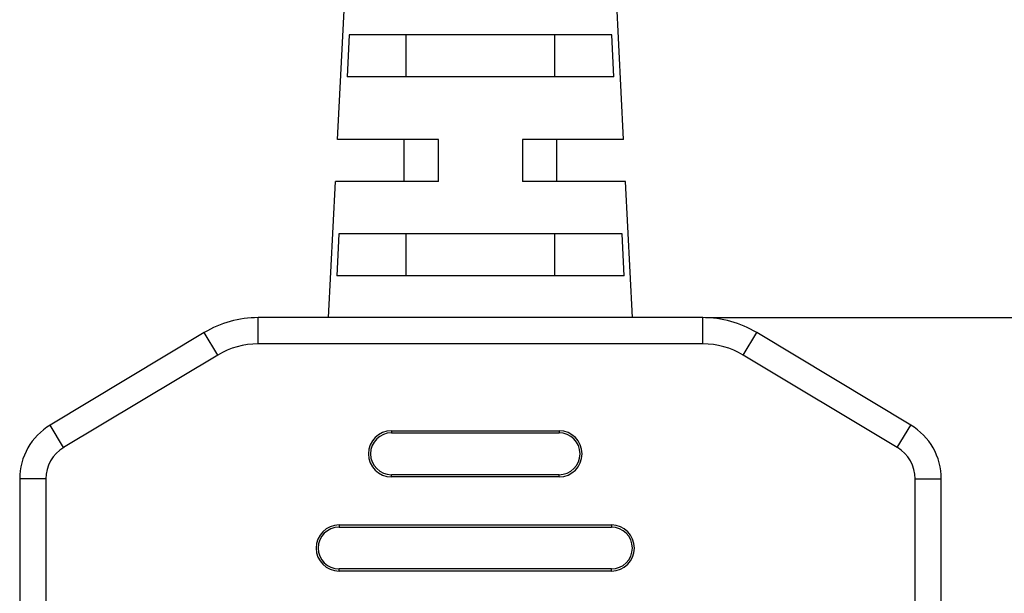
# Model space of a CAD drawing. Header units: millimetres. Extents: x 2650 to 3264, y 1607 to 2049.
# Tile 6 of 25: x 2805 to 2828, y 1670 to 1684. Entities that reach past the tile are written whole.
import ezdxf

# ---------------------------------------------------------------- set-up
doc = ezdxf.new("R2010")
doc.units = ezdxf.units.MM
doc.styles.get("Standard").update_dxf_attribs({"font": 'arial.ttf'})
doc.styles.add('style1', font='SimSun.ttf', dxfattribs={"height": 5})
doc.dimstyles.get("Standard").update_dxf_attribs({"dimtxt": 3, "dimasz": 3, "dimexe": 0.18, "dimexo": 0.0625, "dimgap": 0.09, "dimtad": 0, "dimdec": 1, "dimzin": 0, "dimdsep": 46, "dimtxsty": 'Standard', "dimblk2": 'NONE', "dimcen": 0.09, "dimadec": 0, "dimazin": 0, "dimtfac": 1, "dimtdec": 1, "dimtofl": 0, "dimtmove": 0, "dimatfit": 3, "dimfxl": 1, "dimtolj": 1, "dimtzin": 0, "dimarcsym": 0})

# ---------------------------------------------------------------- blocks, each defined once
blk = doc.blocks.new('*D674')
at = {"color": 0, "linetype": 'Continuous', "lineweight": -2}
for p, q in [((136.208, 73.198), (161, 73.198)), ((160.82, 70.198), (160.82, 65.401)), ((160.82, 32), (160.82, 41.729)), ((133.504, 29), (161, 29))]:
    blk.add_line(p, q, dxfattribs=at)
at = {"color": 0}
for points in [[(161.32, 70.198), (160.32, 70.198), (160.82, 73.198)], [(160.32, 32), (161.32, 32), (160.82, 29)]]:
    blk.add_solid(points, dxfattribs=at)
at = {"layer": 'Defpoints', "color": 0}
for p in [(136.146, 73.198), (133.442, 29), (160.82, 29)]:
    blk.add_point(p, dxfattribs=at)
at = {"color": 0, "insert": (160.82, 53.565), "char_height": 3, "attachment_point": 5, "rotation": 90, "style": 'style1'}
blk.add_mtext('\\A1;500{\\H0.7x;\\S+20^ -0;}(\\f宋体|b0|i0|c134|p2;线长）', dxfattribs=at)
blk = doc.blocks.new('_None')

msp = doc.modelspace()

# ---------------------------------------------------------------- linework, layer by layer
at = {"color": 7, "linetype": 'Continuous'}
for p, q in [((2812.157, 1681.036), (2812.345, 1684.786)), ((2818.982, 1681.036), (2818.795, 1684.786)), ((2812.438, 1683.536), (2812.385, 1682.536)), ((2818.701, 1683.536), (2812.438, 1683.536)), ((2813.795, 1682.536), (2813.795, 1683.536)), ((2817.344, 1682.536), (2817.344, 1683.536)), ((2818.754, 1682.536), (2818.701, 1683.536)), ((2818.754, 1682.536), (2812.385, 1682.536)), ((2814.57, 1681.036), (2812.157, 1681.036)), ((2813.745, 1680.036), (2813.745, 1681.036)), ((2814.57, 1680.036), (2814.57, 1681.036)), ((2818.982, 1681.036), (2816.57, 1681.036)), ((2816.57, 1681.036), (2816.57, 1680.036)), ((2817.395, 1680.036), (2817.395, 1681.036)), ((2811.945, 1676.786), (2812.107, 1680.036)), ((2814.57, 1680.036), (2812.107, 1680.036)), ((2819.032, 1680.036), (2816.57, 1680.036)), ((2819.195, 1676.786), (2819.032, 1680.036)), ((2812.189, 1678.786), (2812.137, 1677.786)), ((2818.95, 1678.786), (2812.189, 1678.786)), ((2813.795, 1677.786), (2813.795, 1678.786)), ((2817.344, 1677.786), (2817.344, 1678.786)), ((2819.002, 1677.786), (2818.95, 1678.786)), ((2819.002, 1677.786), (2812.137, 1677.786)), ((2820.877, 1676.786), (2810.262, 1676.786)), ((2810.262, 1676.161), (2810.262, 1676.786)), ((2820.877, 1676.161), (2820.877, 1676.786)), ((2808.976, 1676.429), (2805.298, 1674.223)), ((2809.297, 1675.893), (2808.976, 1676.429)), ((2821.842, 1675.893), (2822.163, 1676.429)), ((2825.841, 1674.223), (2822.163, 1676.429)), ((2820.877, 1676.161), (2810.262, 1676.161)), ((2809.297, 1675.893), (2805.619, 1673.687)), ((2825.52, 1673.687), (2821.842, 1675.893)), ((2805.619, 1673.687), (2805.298, 1674.223)), ((2825.52, 1673.687), (2825.841, 1674.223)), ((2813.445, 1674.086), (2817.445, 1674.086)), ((2813.445, 1674.086), (2813.445, 1674.036)), ((2813.445, 1674.036), (2817.445, 1674.036)), ((2817.445, 1674.086), (2817.445, 1674.036)), ((2817.445, 1673.036), (2813.445, 1673.036)), ((2813.445, 1672.986), (2813.445, 1673.036)), ((2817.445, 1672.986), (2817.445, 1673.036)), ((2805.195, 1672.936), (2804.57, 1672.936)), ((2804.57, 1672.936), (2804.57, 1649.286)), ((2805.195, 1672.936), (2805.195, 1649.286)), ((2817.445, 1672.986), (2813.445, 1672.986)), ((2825.945, 1672.936), (2826.57, 1672.936)), ((2825.945, 1649.286), (2825.945, 1672.936)), ((2826.57, 1649.286), (2826.57, 1672.936)), ((2812.195, 1671.836), (2818.695, 1671.836)), ((2812.195, 1671.836), (2812.195, 1671.786)), ((2812.195, 1671.786), (2818.695, 1671.786)), ((2818.695, 1671.836), (2818.695, 1671.786)), ((2818.695, 1670.786), (2812.195, 1670.786)), ((2812.195, 1670.736), (2812.195, 1670.786)), ((2818.695, 1670.736), (2812.195, 1670.736)), ((2818.695, 1670.736), (2818.695, 1670.786))]:
    msp.add_line(p, q, dxfattribs=at)
for centre, radius, start, end in [((2810.262, 1674.286), 2.5, 90, 120.9638), ((2820.877, 1674.286), 2.5, 59.0362, 90), ((2810.262, 1674.286), 1.875, 90, 120.9638), ((2820.877, 1674.286), 1.875, 59.0362, 90), ((2806.07, 1672.936), 1.5, 120.9638, 180), ((2825.07, 1672.936), 1.5, 0, 59.0362), ((2813.445, 1673.536), 0.55, 90, 270), ((2813.445, 1673.536), 0.5, 90, 270), ((2817.445, 1673.536), 0.55, 270, 90), ((2817.445, 1673.536), 0.5, 270, 90), ((2806.07, 1672.936), 0.875, 120.9638, 180), ((2825.07, 1672.936), 0.875, 0, 59.0362), ((2812.195, 1671.286), 0.55, 90, 270), ((2812.195, 1671.286), 0.5, 90, 270), ((2818.695, 1671.286), 0.55, 270, 90), ((2818.695, 1671.286), 0.5, 270, 90)]:
    msp.add_arc(centre, radius, start, end, dxfattribs=at)

# ---------------------------------------------------------------- dimensions: what is measured, and where the dimension line sits
at = {"color": 3, "linetype": 'Continuous'}
dim = msp.add_linear_dim(base=(2848.256, 1676.786), p1=(2823.581, 1720.983), p2=(2820.877, 1676.786), angle=90, text='500{\\H0.7x;\\S+20^ -0;}(\\f宋体|b0|i0|c134|p2;线长）', dimstyle='Standard', override={"dimtxsty": 'Standard', "dimblk2": 'None'}, dxfattribs=at)
dim.commit()
dim.dimension.update_dxf_attribs({"geometry": '*D674', "text_midpoint": (2848.256, 1701.351), "dimtype": 160, "insert": (2687.435, 1647.786)})

doc.saveas('drawing.dxf')
